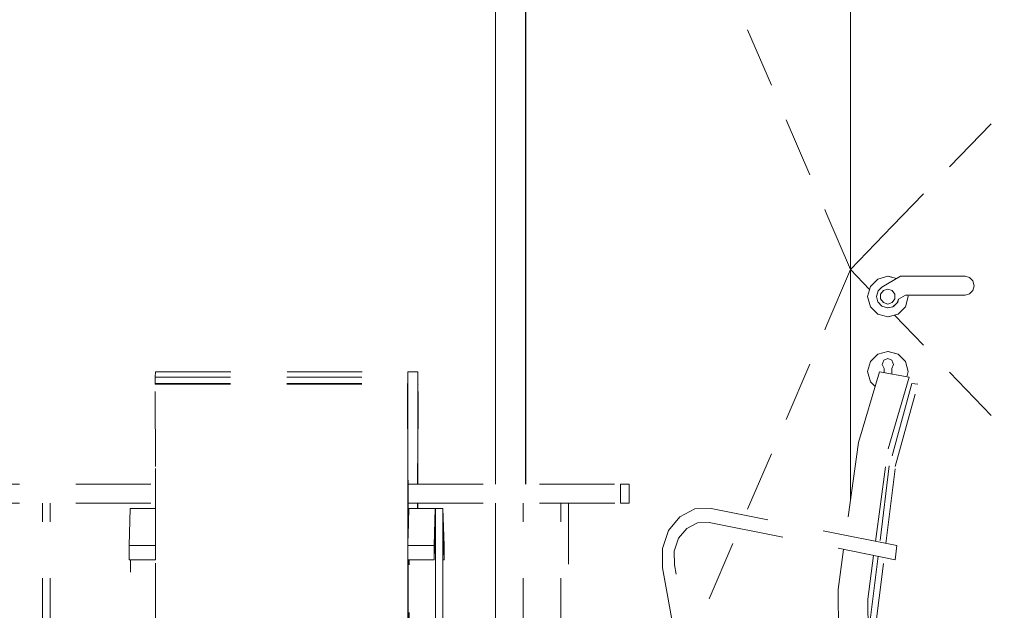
# Model space of a CAD drawing. Header units: millimetres. Extents: x 17009 to 157603, y -19950 to 21829.
# Tile 93 of 208: x 38880 to 40190, y 17412 to 18199. Entities that reach past the tile are written whole.
import ezdxf

# ---------------------------------------------------------------- set-up
doc = ezdxf.new("R2010")
doc.units = ezdxf.units.MM
doc.header["$MEASUREMENT"] = 0
doc.linetypes.add('! STR Pointille', pattern=[175, 100, -75])
for name, color, linetype in [('05-INF _ COTATIONS.ARCHI', 7, 'Continuous'), ('06-REP _ EQUIP MOBI _ hors marché.ARCHI', 7, 'Continuous'), ('Portes Archicad', 7, 'Continuous')]:
    doc.layers.add(name, color=color, linetype=linetype)
doc.styles.add('STYLE_GENERE_1', font='arial.ttf')
doc.dimstyles.new('STYLE_GENERE__1', dxfattribs={"dimtxt": 150, "dimasz": 114, "dimexe": 0.18, "dimexo": 400, "dimgap": 0, "dimtad": 1, "dimlfac": 0.001, "dimzin": 0, "dimdsep": 46, "dimtxsty": 'STYLE_GENERE_1', "dimblk": 'ARROWHEAD_2', "dimblk1": 'ARROWHEAD_2', "dimblk2": 'ARROWHEAD_2', "dimcen": 0.09, "dimclrd": 8, "dimclre": 8, "dimclrt": 8, "dimazin": 0, "dimtfac": 1, "dimtdec": 4, "dimtmove": 0, "dimatfit": 3, "dimfxl": 0, "dimtolj": 1, "dimtzin": 0, "dimarcsym": 0})

# ---------------------------------------------------------------- blocks, each defined once
blk = doc.blocks.new('Élément de coupe_388_1')
at = {"layer": 'Portes Archicad', "color": 7, "linetype": 'Continuous', "lineweight": 5}
for p, q in [((39513.3, 18890), (39513.3, 17580)), ((39553.3, 17580), (39553.3, 18890)), ((39553.7, 18890), (39553.7, 17580)), ((39985.7, 17558.4), (39985.7, 18890)), ((39848.9, 18185.1), (39880.5, 18111.5)), ((39900.1, 18065.6), (39931.7, 17992)), ((40173.1, 18060.2), (40117.6, 18002.6)), ((40082.8, 17966.7), (40041.2, 17923.6)), ((39951.4, 17946.1), (39954.2, 17939.5)), ((39954.2, 17939.5), (39985.7, 17866)), ((40041.2, 17923.6), (39985.7, 17866)), ((39954.2, 17792.5), (39985.7, 17866)), ((40011.2, 17839.6), (39985.7, 17866)), ((40022.1, 17853.4), (40012.2, 17843.5)), ((40035.6, 17857), (40022.1, 17853.4)), ((40052.2, 17857), (40027.5, 17842.7)), ((40046.9, 17854), (40035.6, 17857)), ((40046.9, 17854), (40035.7, 17857)), ((40138.4, 17857), (40052.2, 17857)), ((40144.2, 17855.4), (40138.4, 17857)), ((40148.8, 17850.8), (40144.2, 17855.4)), ((40150.5, 17844.5), (40148.8, 17850.8)), ((40012.2, 17843.5), (40008.6, 17830)), ((40022.4, 17837.7), (40020.3, 17830.2)), ((40027.5, 17842.7), (40022.4, 17837.7)), ((40029.5, 17838.1), (40025.9, 17833.1)), ((40035.4, 17840), (40029.5, 17838.1)), ((40041.2, 17838.1), (40035.4, 17840)), ((40044.9, 17833.1), (40041.2, 17838.1)), ((40041.3, 17838.1), (40041.2, 17838.1)), ((40044.9, 17833.1), (40041.3, 17838.1)), ((40041.3, 17838.1), (40041.3, 17838.1)), ((40144.2, 17833.6), (40148.8, 17838.2)), ((40148.8, 17838.2), (40150.5, 17844.5)), ((40008.6, 17830), (40012.2, 17816.5)), ((40020.3, 17830.2), (40022.1, 17822.8)), ((40022.1, 17822.8), (40027.4, 17817.2)), ((40025.9, 17833.1), (40025.9, 17826.9)), ((40025.9, 17826.9), (40029.5, 17821.9)), ((40041.2, 17821.9), (40044.9, 17826.9)), ((40041.3, 17821.9), (40044.9, 17826.9)), ((40044.9, 17826.9), (40044.9, 17833.1)), ((40044.9, 17826.9), (40044.9, 17833.1)), ((40048.1, 17821.7), (40049.7, 17826.7)), ((40048.6, 17822.5), (40049.7, 17826.7)), ((40049.7, 17826.7), (40058.9, 17832)), ((40058.9, 17832), (40138.4, 17832)), ((40059, 17816.5), (40062.6, 17830)), ((40059.1, 17816.5), (40062.7, 17830)), ((40062.6, 17830), (40062.1, 17832)), ((40062.7, 17830), (40062.1, 17832)), ((40138.4, 17832), (40144.2, 17833.6)), ((40012.2, 17816.5), (40022.1, 17806.6)), ((40027.4, 17817.2), (40034.8, 17814.9)), ((40029.5, 17821.9), (40035.4, 17820)), ((40034.8, 17814.9), (40042.3, 17816.5)), ((40035.4, 17820), (40041.2, 17821.9)), ((40035.5, 17815), (40035.6, 17815)), ((40035.6, 17815), (40037, 17815.4)), ((40035.6, 17815), (40035.6, 17815)), ((40041.2, 17821.9), (40041.3, 17821.9)), ((40041.3, 17821.9), (40041.3, 17821.9)), ((40042.3, 17816.5), (40048.1, 17821.7)), ((40042.7, 17816.9), (40043.1, 17817)), ((40043.1, 17817), (40045.6, 17819.5)), ((40048.2, 17822.1), (40048.6, 17822.5)), ((40049.1, 17806.6), (40059, 17816.5)), ((40049.2, 17806.6), (40059.1, 17816.5)), ((40022.1, 17806.6), (40035.6, 17803)), ((40035.6, 17803), (40049.1, 17806.6)), ((40035.7, 17803), (40049.2, 17806.6)), ((40082.8, 17765.3), (40044.3, 17805.3)), ((39951.4, 17785.9), (39954.2, 17792.5)), ((40035.6, 17757), (40022.1, 17753.4)), ((40049.1, 17753.4), (40035.6, 17757)), ((40049.2, 17753.4), (40035.7, 17757)), ((40022.1, 17753.4), (40012.2, 17743.5)), ((40028.9, 17741.6), (40030.2, 17745.1)), ((40030.2, 17745.1), (40035.6, 17747.4)), ((40035.6, 17747.4), (40041, 17745.1)), ((40035.6, 17747.4), (40035.6, 17747.4)), ((40042.3, 17741.6), (40041, 17745.1)), ((40059, 17743.5), (40049.1, 17753.4)), ((40059.1, 17743.5), (40049.2, 17753.4)), ((39900.1, 17666.4), (39931.7, 17740)), ((40012.2, 17743.5), (40008.6, 17730)), ((40028.9, 17741.6), (40028.1, 17739.7)), ((40030.6, 17734.4), (40028.1, 17739.7)), ((40030.6, 17732.9), (40030.6, 17734.4)), ((40030.6, 17732.9), (40030.6, 17730)), ((40043.1, 17739.7), (40040.6, 17734.4)), ((40040.6, 17734.4), (40040.6, 17732.9)), ((40040.6, 17732.9), (40040.6, 17730)), ((40042.3, 17741.6), (40043.1, 17739.7)), ((40062.6, 17730), (40059, 17743.5)), ((40062.7, 17730), (40059.1, 17743.5)), ((40008.6, 17730), (40012.2, 17716.5)), ((40030.6, 17730), (40030.6, 17728.5)), ((40030.6, 17728.5), (40030.6, 17728.5)), ((40040.6, 17730), (40040.6, 17727.1)), ((40040.6, 17727.1), (40040.6, 17726.8)), ((40060.8, 17723.2), (40062.6, 17730)), ((40060.9, 17723.2), (40062.7, 17730)), ((40173.1, 17671.8), (40117.6, 17729.4)), ((40012.2, 17716.5), (40018.6, 17710.1)), ((39848.9, 17546.9), (39880.5, 17620.5)), ((39513.3, 17555), (39513.3, 16830)), ((39797.7, 17427.4), (39829.2, 17501))]:
    blk.add_line(p, q, dxfattribs=at)
blk = doc.blocks.new('Élément de coupe_625_1')
at = {"layer": '06-REP _ EQUIP MOBI _ hors marché.ARCHI', "color": 252, "linetype": '! STR Pointille', "lineweight": 5}
for p, q in [((38779.6, 17580), (39060.6, 17580)), ((39396.8, 17580), (39679.6, 17580)), ((39679.6, 17580), (39691.2, 17580)), ((39679.6, 17555), (39679.6, 17580)), ((39691.2, 17555), (39691.2, 17580)), ((38779.6, 17555), (39060.7, 17555)), ((38860.3, 16830), (38860.3, 17555)), ((38910.3, 16830), (38910.3, 17555)), ((38920.5, 16830), (38920.5, 17555)), ((39396.9, 17555), (39679.6, 17555)), ((39550.3, 16830), (39550.3, 17555)), ((39600.3, 16830), (39600.3, 17555)), ((39610.5, 17298.4), (39610.5, 17555)), ((39679.6, 17555), (39691.2, 17555)), ((39610.5, 16941.8), (39610.5, 17263.3)), ((38860.3, 16830), (38863.6, 16830)), ((38863.6, 16830), (38872.7, 16830)), ((38872.7, 16830), (38885.1, 16830)), ((38885.1, 16830), (38897.7, 16830)), ((38897.7, 16830), (38906.9, 16830)), ((38906.9, 16830), (38910.3, 16830)), ((38910.3, 16830), (38917.1, 16830)), ((38917.1, 16830), (38920.5, 16830)), ((39550.3, 16830), (39553.6, 16830)), ((39553.6, 16830), (39562.7, 16830)), ((39562.7, 16830), (39575.1, 16830)), ((39575.1, 16830), (39587.7, 16830)), ((39587.7, 16830), (39596.9, 16830)), ((39596.9, 16830), (39600.3, 16830)), ((39603.2, 16830), (39607.1, 16830)), ((39607.1, 16830), (39610.5, 16830)), ((39610.5, 16830), (39610.5, 16834))]:
    blk.add_line(p, q, dxfattribs=at)
blk = doc.blocks.new('Élément de coupe_629_1')
at = {"layer": '06-REP _ EQUIP MOBI _ hors marché.ARCHI', "color": 252, "linetype": '! STR Pointille', "lineweight": 5}
for p, q in [((39396.6, 17729.6), (39409.8, 17729.6)), ((39409.8, 17729.6), (39409.7, 17635.8)), ((39410.1, 17722.7), (39409.8, 17729.6)), ((39409.9, 17627.1), (39410.1, 17722.7)), ((39410.1, 17714.3), (39409.9, 17604.6)), ((39410, 17603.6), (39410.2, 17713.5)), ((39410.2, 17713.5), (39410.1, 17714.3)), ((39409.7, 17635.8), (39409.6, 17580)), ((39409.9, 17580), (39409.9, 17627.1)), ((39409.9, 17604.6), (39409.9, 17580)), ((39409.9, 17580), (39410, 17603.6)), ((39409.6, 17555), (39409.6, 17547.9)), ((39409.8, 17547.9), (39409.8, 17555)), ((39409.9, 17547.9), (39409.9, 17555)), ((39409.9, 17555), (39409.9, 17547.9)), ((39433, 17547.9), (39443.4, 17547.9)), ((39443.4, 17547.9), (39443.2, 17547.2)), ((39445, 17498.3), (39443.4, 17547.9)), ((39443.1, 17536.8), (39443, 17518.3)), ((39443.2, 17547.2), (39443.1, 17536.8)), ((39443.1, 17508.1), (39443.2, 17521.3)), ((39443.2, 17521.3), (39443.3, 17528.7)), ((39443.3, 17528.7), (39443.4, 17529.2)), ((39443.4, 17529.2), (39444.9, 17479.5)), ((39443, 17518.3), (39443, 17494.4)), ((39443.1, 17491), (39443.1, 17508.1)), ((39444.9, 17479.5), (39445, 17498.3)), ((39443, 17494.4), (39443, 17468.7)), ((39443.1, 17472.6), (39443.1, 17491)), ((39443, 17468.7), (39443.2, 17284.1)), ((39443.1, 17479.5), (39444.9, 17479.5)), ((39443.3, 17288.1), (39443.1, 17472.6))]:
    blk.add_line(p, q, dxfattribs=at)
blk = doc.blocks.new('Élément de coupe_630_1')
at = {"layer": '06-REP _ EQUIP MOBI _ hors marché.ARCHI', "color": 252, "linetype": '! STR Pointille', "lineweight": 5}
for p, q in [((39060.5, 17722.7), (39060.8, 17729.6)), ((39060.5, 17714.3), (39060.5, 17722.7)), ((39060.5, 17722.7), (39396.4, 17722.7)), ((39060.8, 17729.6), (39396.6, 17729.6)), ((39396.4, 17722.7), (39396.6, 17729.6)), ((39396.5, 17627.1), (39396.4, 17722.7)), ((39396.6, 17729.6), (39396.8, 17635.8)), ((39060.4, 17713.5), (39060.5, 17714.3)), ((39060.6, 17603.6), (39060.4, 17713.5)), ((39060.4, 17713.5), (39396.3, 17713.5)), ((39060.5, 17714.3), (39396.3, 17714.3)), ((39396.3, 17713.5), (39396.3, 17714.3)), ((39396.3, 17714.3), (39396.5, 17604.6)), ((39396.5, 17603.6), (39396.3, 17713.5)), ((39396.7, 17504), (39396.5, 17627.1)), ((39396.8, 17635.8), (39396.9, 17512)), ((39060.7, 17501.2), (39060.6, 17603.6)), ((39396.5, 17604.6), (39396.6, 17502.8)), ((39396.6, 17501.2), (39396.5, 17603.6)), ((39025.6, 17498.3), (39027.2, 17547.9)), ((39027.2, 17547.9), (39060.7, 17547.9)), ((39396.9, 17512), (39398.1, 17547.9)), ((39398.1, 17547.9), (39433, 17547.9)), ((39431.5, 17498.3), (39433, 17547.9)), ((39433, 17547.9), (39433.2, 17547.2)), ((39433.2, 17547.2), (39433.3, 17536.8)), ((39433.3, 17536.8), (39433.4, 17518.3)), ((39433.1, 17529.2), (39431.5, 17479.5)), ((39433.2, 17528.7), (39433.1, 17529.2)), ((39433.2, 17521.3), (39433.2, 17528.7)), ((39433.3, 17508.1), (39433.2, 17521.3)), ((39396.7, 17504), (39396.9, 17512)), ((39433.4, 17491), (39433.3, 17508.1)), ((39433.4, 17518.3), (39433.5, 17494.4)), ((39025.6, 17479.5), (39025.6, 17498.3)), ((39025.6, 17498.3), (39060.6, 17498.3)), ((39060.6, 17498.3), (39060.7, 17501.2)), ((39060.6, 17479.5), (39060.6, 17498.3)), ((39060.7, 17482.5), (39060.7, 17501.2)), ((39396.5, 17498.3), (39396.6, 17501.2)), ((39396.5, 17479.5), (39396.5, 17498.3)), ((39396.5, 17498.3), (39431.5, 17498.3)), ((39396.6, 17502.8), (39396.7, 17504)), ((39396.6, 17501.2), (39396.6, 17502.8)), ((39431.5, 17479.5), (39431.5, 17498.3)), ((39060.7, 17482.5), (39060.6, 17479.5)), ((39060.8, 17375.1), (39060.7, 17482.5)), ((39433.4, 17472.6), (39433.4, 17491)), ((39433.5, 17494.4), (39433.5, 17468.7)), ((39025.6, 17479.5), (39060.6, 17479.5)), ((39027.3, 17288.1), (39027.5, 17472.6)), ((39027.5, 17472.6), (39027.5, 17479.5)), ((39396.5, 17479.5), (39431.5, 17479.5)), ((39396.7, 17375.1), (39396.6, 17479.5)), ((39396.6, 17479.5), (39396.7, 17377.9)), ((39396.7, 17427.2), (39396.7, 17479.5)), ((39396.9, 17479.5), (39397, 17439.8)), ((39398.2, 17309.4), (39398.4, 17472.6)), ((39398.4, 17472.6), (39398.4, 17479.5)), ((39433.1, 17288.1), (39433.4, 17472.6)), ((39433.5, 17468.7), (39433.2, 17284.1)), ((39397, 17439.8), (39397, 17311.9)), ((39396.7, 17304.9), (39396.7, 17427.2))]:
    blk.add_line(p, q, dxfattribs=at)
blk = doc.blocks.new('Élément de coupe_1148_1')
at = {"layer": '06-REP _ EQUIP MOBI _ hors marché.ARCHI', "color": 252, "linetype": '! STR Pointille', "lineweight": 5}
for p, q in [((40024.4, 17729.6), (39996.5, 17635.8)), ((40063.9, 17722.7), (40024.4, 17729.6)), ((40035.8, 17627.1), (40063.9, 17722.7)), ((40063.9, 17722.7), (40063.9, 17722.7)), ((40067.3, 17714.3), (40037.4, 17604.6)), ((40045.4, 17603.6), (40075.3, 17713.5)), ((40075.3, 17713.5), (40067.3, 17714.3)), ((39996.5, 17635.8), (39979.2, 17512)), ((40019.1, 17504), (40035.8, 17627.1)), ((40037.4, 17604.6), (40024.9, 17502.8)), ((40032.8, 17501.2), (40045.4, 17603.6)), ((39800.4, 17547.9), (39778.6, 17547.2)), ((40047.5, 17498.3), (39800.4, 17547.9)), ((39758.6, 17536.8), (39743.4, 17518.3)), ((39778.6, 17547.2), (39758.6, 17536.8)), ((39757, 17508.1), (39767.8, 17521.3)), ((39767.8, 17521.3), (39782.1, 17528.7)), ((39782.1, 17528.7), (39797.7, 17529.2)), ((39782.1, 17528.7), (39782.1, 17528.7)), ((39782.1, 17528.7), (39782.1, 17528.7)), ((39782.1, 17528.7), (39782.1, 17528.7)), ((39797.7, 17529.2), (40045.1, 17479.5)), ((39797.7, 17529.2), (39797.7, 17529.2)), ((39743.4, 17518.3), (39735.4, 17494.4)), ((39751.2, 17491), (39757, 17508.1)), ((40045.1, 17479.5), (40047.5, 17498.3)), ((40047.5, 17498.3), (40047.5, 17498.3)), ((40047.5, 17498.3), (40047.5, 17498.3)), ((40047.5, 17498.3), (40047.5, 17498.3)), ((39735.4, 17494.4), (39735.7, 17468.7)), ((39751.5, 17472.6), (39751.2, 17491)), ((39976.6, 17493.3), (39969.2, 17439.8)), ((40008.7, 17427.2), (40016.6, 17485.3)), ((40022.6, 17484.1), (40009.5, 17377.9)), ((40017.3, 17375.1), (40030.5, 17482.5)), ((39735.7, 17468.7), (39769.1, 17284.1)), ((39784.9, 17288.1), (39751.5, 17472.6)), ((39969.2, 17439.8), (39970.9, 17311.9)), ((40009.5, 17377.9), (40008.7, 17427.2))]:
    blk.add_line(p, q, dxfattribs=at)
blk = doc.blocks.new('Élément de coupe_1149_1')
at = {"layer": '06-REP _ EQUIP MOBI _ hors marché.ARCHI', "color": 252, "linetype": '! STR Pointille', "lineweight": 5}
for p, q in [((40063.9, 17722.7), (40063.9, 17722.7)), ((40063.9, 17722.7), (40063.9, 17722.7)), ((40075.3, 17713.5), (40075.3, 17713.5)), ((39782.1, 17528.7), (39782.1, 17528.7)), ((39782.1, 17528.7), (39782.1, 17528.7)), ((39782.1, 17528.7), (39782.1, 17528.7)), ((39782.1, 17528.7), (39782.1, 17528.7)), ((39797.7, 17529.2), (39797.7, 17529.2)), ((39797.7, 17529.2), (39797.7, 17529.2)), ((40047.5, 17498.3), (40047.5, 17498.3)), ((40047.5, 17498.3), (40047.5, 17498.3)), ((40047.5, 17498.3), (40047.5, 17498.3)), ((40047.5, 17498.3), (40047.5, 17498.3))]:
    blk.add_line(p, q, dxfattribs=at)
blk = doc.blocks.new('*D1241')
at = {"layer": '05-INF _ COTATIONS.ARCHI', "color": 8, "linetype": 'Continuous', "lineweight": 5}
for p, q in [((31634.6, 19710), (31634.6, 19783.3)), ((31709.6, 19666.7), (31559.6, 19753.3)), ((32034.6, 19710), (31522.1, 19710)), ((31634.6, 16818.6), (31634.6, 19710)), ((31559.6, 16861.9), (31709.6, 16775.3)), ((32034.6, 16818.6), (31522.1, 16818.6)), ((31634.6, 16745.2), (31634.6, 16818.6))]:
    blk.add_line(p, q, dxfattribs=at)
at = {"layer": '05-INF _ COTATIONS.ARCHI', "color": 8, "lineweight": 5, "insert": (31604.6, 18064.1), "char_height": 150, "attachment_point": 7, "rotation": 90, "style": 'STYLE_GENERE_1'}
blk.add_mtext('\\A1;{\\pql;\\fArial|b0|i0|c0|p0;\\W1.000000;2,89}', dxfattribs=at)
blk = doc.blocks.new('ARROWHEAD_2')
at = {"color": 0, "linetype": 'Continuous', "lineweight": 0}
for p, q in [((-0.378, -0.655), (0.378, 0.655)), ((0, 0), (-1, 0))]:
    blk.add_line(p, q, dxfattribs=at)
blk = doc.blocks.new('*D1242')
at = {"layer": '05-INF _ COTATIONS.ARCHI', "color": 8, "linetype": 'Continuous', "lineweight": 5}
for p, q in [((33119.8, 19430), (33119.8, 19503.3)), ((33194.8, 19386.7), (33044.8, 19473.3)), ((33519.8, 19430), (33007.3, 19430)), ((33119.8, 16818.6), (33119.8, 19430)), ((33044.8, 16861.9), (33194.8, 16775.3)), ((33232.3, 16818.6), (32719.8, 16818.6)), ((33119.8, 16745.2), (33119.8, 16818.6))]:
    blk.add_line(p, q, dxfattribs=at)
at = {"layer": '05-INF _ COTATIONS.ARCHI', "color": 8, "lineweight": 5, "insert": (33089.8, 17924.1), "char_height": 150, "attachment_point": 7, "rotation": 90, "style": 'STYLE_GENERE_1'}
blk.add_mtext('\\A1;{\\pql;\\fArial|b0|i0|c0|p0;\\W1.000000;2,61}', dxfattribs=at)

msp = doc.modelspace()

# ---------------------------------------------------------------- block references
at = {"layer": '06-REP _ EQUIP MOBI _ hors marché.ARCHI', "lineweight": 0}
for name in ['Élément de coupe_630_1', 'Élément de coupe_629_1', 'Élément de coupe_1148_1', 'Élément de coupe_1149_1', 'Élément de coupe_625_1']:
    msp.add_blockref(name, (0, 0), dxfattribs=at)
at = {"layer": 'Portes Archicad', "lineweight": 0}
msp.add_blockref('Élément de coupe_388_1', (0, 0), dxfattribs=at)

# ---------------------------------------------------------------- dimensions: what is measured, and where the dimension line sits
at = {"layer": '05-INF _ COTATIONS.ARCHI', "color": 8, "linetype": 'Continuous', "lineweight": 5}
for base, p1, p2, picture, middle in [((31634.589, 19710), (31637.004, 16818.6), (53074.251, 19710), '*D1241', (31529.589, 18258.297)), ((33119.844, 19430), (33113.307, 16818.6), (53548.907, 19430), '*D1242', (33014.844, 18118.297))]:
    dim = msp.add_linear_dim(base=base, p1=p1, p2=p2, angle=90, dimstyle='STYLE_GENERE__1', dxfattribs=at)
    dim.commit()
    dim.dimension.update_dxf_attribs({"geometry": picture, "text_midpoint": middle, "dimtype": 160, "text_rotation": 90})

doc.saveas('drawing.dxf')
